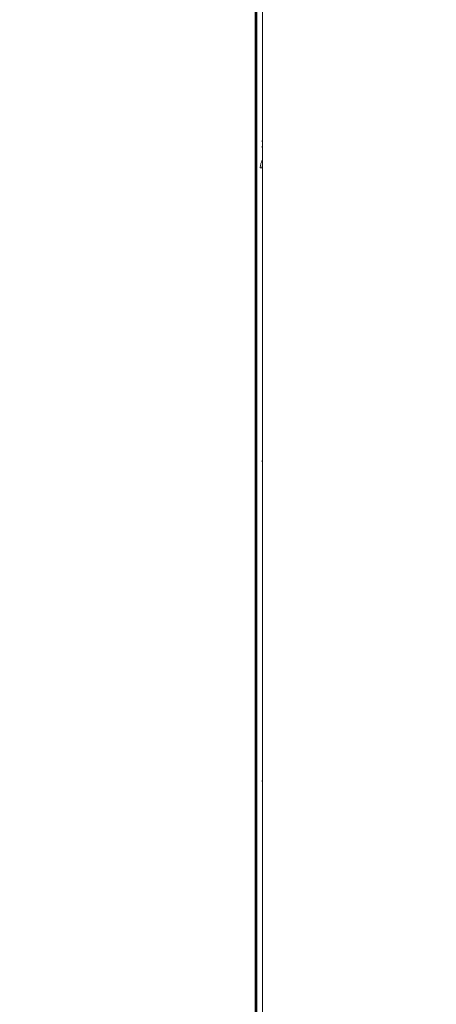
# Paper-space layout '_Front' of a CAD drawing. Header units: millimetres. Extents: x -1506 to 1507, y 5 to 2555.
# Tile 6 of 55: x -1127 to -1015, y 702 to 967. Entities that reach past the tile are written whole.
import ezdxf

# ---------------------------------------------------------------- set-up
doc = ezdxf.new("R2010")
doc.units = ezdxf.units.MM

psp = doc.layouts.new('_Front')

# ---------------------------------------------------------------- linework, layer by layer
at = {"color": 144, "linetype": 'Continuous', "lineweight": 18}
for p, q in [((-1063.43, 539.12), (-1063.43, 1409.12)), ((-1063.17, 1409.12), (-1063.17, 539.12)), ((-1061.43, 1409.12), (-1061.43, 539.12)), ((-1061.43, 933.99), (-1061.56, 934.76)), ((-1061.53, 934.76), (-1061.43, 934.15)), ((-1061.6, 933.02), (-1061.43, 933.12)), ((-1061.6, 933.02), (-1061.43, 932.69)), ((-1061.43, 929.51), (-1061.6, 929.17)), ((-1062.06, 927.44), (-1061.56, 927.44)), ((-1061.6, 929.17), (-1061.43, 929.07)), ((-1061.43, 927.43), (-1061.53, 927.43)), ((-1061.43, 847.95), (-1061.56, 848.71)), ((-1061.53, 848.72), (-1061.43, 848.11)), ((-1061.53, 762.68), (-1061.43, 762.07)), ((-1061.43, 762.68), (-1061.53, 762.68))]:
    psp.add_line(p, q, dxfattribs=at)
at = {"color": 7, "linetype": 'Continuous', "lineweight": 25}
psp.add_line((-1063.07, 1409.12), (-1063.07, 539.12), dxfattribs=at)
at = {"color": 144, "linetype": 'Continuous', "lineweight": 18, "flags": 128}
for points in [[(-1061.53, 934.76), (-1061.54, 934.76), (-1061.56, 934.76)], [(-1061.56, 927.44), (-1061.54, 927.43), (-1061.53, 927.43)], [(-1061.53, 848.72), (-1061.54, 848.72), (-1061.56, 848.71)]]:
    psp.add_lwpolyline(points, dxfattribs=at)
at = {"color": 7, "linetype": 'Continuous', "lineweight": 25}
psp.add_open_spline([(-967.25, 706.97), (-967.28, 705.1), (-967.32, 701.57), (-967.67, 696.3), (-968.13, 691.53), (-968.65, 687.3), (-969.17, 683.68), (-969.64, 680.74), (-970.05, 678.4), (-970.41, 676.4), (-970.8, 674.41), (-971.23, 672.22), (-971.9, 669.04), (-972.89, 664.64), (-974.32, 658.84), (-976.08, 652.25), (-978.23, 644.86), (-980.82, 636.63), (-984.05, 627.12), (-987.94, 616.47), (-992.43, 605.07), (-997.18, 593.75), (-1002.05, 582.77), (-1007, 572.15), (-1012.85, 560.12), (-1019.58, 546.96), (-1027.12, 532.94), (-1034.02, 520.66), (-1040.21, 510.03), (-1045.64, 500.97), (-1050.73, 492.68), (-1055.63, 484.88), (-1062.03, 474.91), (-1070.04, 462.8), (-1077.36, 452.17), (-1082.24, 445.24), (-1084.65, 441.85), (-1086.94, 438.68), (-1088.97, 435.87), (-1090.64, 433.59), (-1091.94, 431.82), (-1093.03, 430.34), (-1094.38, 428.52), (-1096.39, 425.83), (-1099.28, 421.99), (-1102.99, 417.13), (-1107.54, 411.26), (-1114.39, 402.58), (-1123.23, 391.75), (-1133.71, 379.44), (-1143.88, 367.99), (-1153.73, 357.38), (-1163.2, 347.61), (-1172.23, 338.71), (-1179.33, 332.02), (-1184.55, 327.26), (-1188.01, 324.16), (-1191.33, 321.26), (-1194.29, 318.71), (-1196.54, 316.81), (-1198.08, 315.53), (-1199.3, 314.52), (-1200.77, 313.31), (-1202.75, 311.7), (-1205.27, 309.69), (-1208.76, 306.95), (-1213.31, 303.48), (-1218.75, 299.5), (-1224.35, 295.61), (-1229.73, 292.04), (-1234.84, 288.84), (-1239.68, 285.98), (-1244.23, 283.43), (-1249.17, 280.83), (-1254.36, 278.31), (-1259.66, 275.98), (-1263.64, 274.41), (-1266.45, 273.38), (-1268.3, 272.74), (-1270.31, 272.08), (-1272.87, 271.3), (-1276.38, 270.33), (-1281.44, 269.17), (-1287.37, 268.22), (-1293.5, 267.82), (-1298.66, 267.94), (-1302.72, 268.38), (-1305.86, 268.96), (-1308.24, 269.53), (-1310.22, 270.11), (-1312.12, 270.75), (-1314.32, 271.6), (-1317.11, 272.87), (-1320.33, 274.65), (-1323.65, 276.85), (-1326.68, 279.2), (-1329.37, 281.56), (-1331.66, 283.78), (-1333.5, 285.71), (-1334.9, 287.27), (-1336.07, 288.63), (-1337.22, 290.02), (-1338.39, 291.48), (-1340.32, 294.01), (-1343.02, 297.83), (-1346.45, 303.23), (-1349.98, 309.41), (-1353.57, 316.42), (-1357.2, 324.32), (-1360.83, 333.14), (-1364.43, 342.89), (-1368.5, 355.18), (-1372.78, 370.01), (-1377.08, 387.33), (-1380.92, 405.33), (-1384.35, 423.86), (-1387.7, 444.8), (-1390.86, 468.07), (-1393.73, 493.57), (-1396.16, 519.73), (-1398.16, 546.35), (-1399.78, 573.23), (-1401.01, 599.57), (-1401.92, 625.2), (-1402.62, 652.7), (-1403.09, 682.73), (-1403.25, 715.99), (-1403.08, 750.49), (-1402.6, 786.21), (-1401.79, 823.11), (-1400.66, 861.17), (-1399.25, 899.66), (-1397.56, 938.52), (-1395.63, 977.67), (-1393.44, 1017.71), (-1390.98, 1058.58), (-1388.27, 1100.25), (-1385.14, 1145.24), (-1381.55, 1193.56), (-1377.47, 1245.22), (-1373.1, 1297.61), (-1368.44, 1350.96), (-1363.5, 1405.15), (-1358.29, 1460.26), (-1352.84, 1516.09), (-1347.16, 1572.75), (-1341.25, 1630.14), (-1335.17, 1687.98), (-1329.5, 1741.01), (-1324.32, 1789), (-1319.66, 1831.77), (-1315.03, 1874.13), (-1310.45, 1915.91), (-1305.97, 1956.92), (-1302.08, 1992.77), (-1298.77, 2023.5), (-1296.03, 2049.24), (-1293.4, 2074.31), (-1290.89, 2098.63), (-1288.52, 2122.12), (-1286.31, 2144.71), (-1284.41, 2164.92), (-1282.8, 2182.81), (-1281.45, 2198.5), (-1280.25, 2213.43), (-1279.18, 2227.57), (-1278.3, 2240.24), (-1277.58, 2251.53), (-1276.98, 2261.59), (-1276.52, 2270.26), (-1276.16, 2277.63), (-1275.88, 2283.87), (-1275.66, 2289.67), (-1275.49, 2294.99), (-1275.38, 2299.8), (-1275.31, 2304.09), (-1275.3, 2307.75), (-1275.31, 2310.07), (-1275.34, 2311.03), (-1275.35, 2311.14)], degree=3, knots=[0, 0, 0, 0, 0.002986, 0.005645, 0.007983, 0.009999, 0.011693, 0.013062, 0.014054, 0.014865, 0.015744, 0.0167, 0.017732, 0.0199, 0.022354, 0.025101, 0.028151, 0.031515, 0.035206, 0.039743, 0.044418, 0.048978, 0.053412, 0.057709, 0.061861, 0.068064, 0.073845, 0.079175, 0.083357, 0.087179, 0.090631, 0.093909, 0.097161, 0.103467, 0.10965, 0.111174, 0.11269, 0.114166, 0.115432, 0.116461, 0.117254, 0.117814, 0.118469, 0.11973, 0.121477, 0.123707, 0.126418, 0.129602, 0.135819, 0.14175, 0.147387, 0.152727, 0.157767, 0.162491, 0.166858, 0.168665, 0.170404, 0.172078, 0.173617, 0.174808, 0.175395, 0.175884, 0.176587, 0.177552, 0.178773, 0.180243, 0.182588, 0.185291, 0.187925, 0.190396, 0.192711, 0.194874, 0.196892, 0.19877, 0.201362, 0.203637, 0.205568, 0.206411, 0.207178, 0.207889, 0.208917, 0.210385, 0.212253, 0.215186, 0.217683, 0.219798, 0.22158, 0.222786, 0.223806, 0.22465, 0.225367, 0.226299, 0.227524, 0.229063, 0.23074, 0.232255, 0.233592, 0.234935, 0.235961, 0.23667, 0.237329, 0.238011, 0.238718, 0.23945, 0.241602, 0.243971, 0.246605, 0.249503, 0.252684, 0.25617, 0.25998, 0.264066, 0.270324, 0.276816, 0.283501, 0.290342, 0.297301, 0.306536, 0.31584, 0.325145, 0.335043, 0.344799, 0.354348, 0.363633, 0.372608, 0.384171, 0.39619, 0.408657, 0.421564, 0.434903, 0.448661, 0.462826, 0.476651, 0.490816, 0.505307, 0.520107, 0.535197, 0.55056, 0.568985, 0.58772, 0.606726, 0.625959, 0.64577, 0.665719, 0.685976, 0.706593, 0.727488, 0.748568, 0.769727, 0.785418, 0.801037, 0.816527, 0.83183, 0.846881, 0.861615, 0.871325, 0.880838, 0.890131, 0.899183, 0.907971, 0.916473, 0.924669, 0.930956, 0.937027, 0.942874, 0.948506, 0.953961, 0.958467, 0.962976, 0.96752, 0.970981, 0.974516, 0.978158, 0.981945, 0.985921, 0.990133, 0.994624, 0.999378, 1, 1, 1, 1], dxfattribs=at)
at = {"color": 144, "linetype": 'Continuous', "lineweight": 18}
for points, knots in [([(-1061.6, 929.17), (-1061.75, 928.91), (-1061.86, 928.63), (-1062.02, 928.05), (-1062.06, 927.74), (-1062.06, 927.44)], [0, 0, 0, 0, 0.5, 0.5, 1, 1, 1, 1]), ([(-1061.56, 927.44), (-1061.56, 927.62), (-1061.56, 927.88), (-1061.46, 928.13), (-1061.43, 928.2)], [0, 0, 0, 0, 0.694361, 1, 1, 1, 1]), ([(-1061.43, 928.12), (-1061.45, 928.07), (-1061.53, 927.85), (-1061.53, 927.61), (-1061.53, 927.43)], [0, 0, 0, 0, 0.2330658, 1, 1, 1, 1])]:
    psp.add_open_spline(points, degree=3, knots=knots, dxfattribs=at)

doc.saveas('drawing.dxf')
